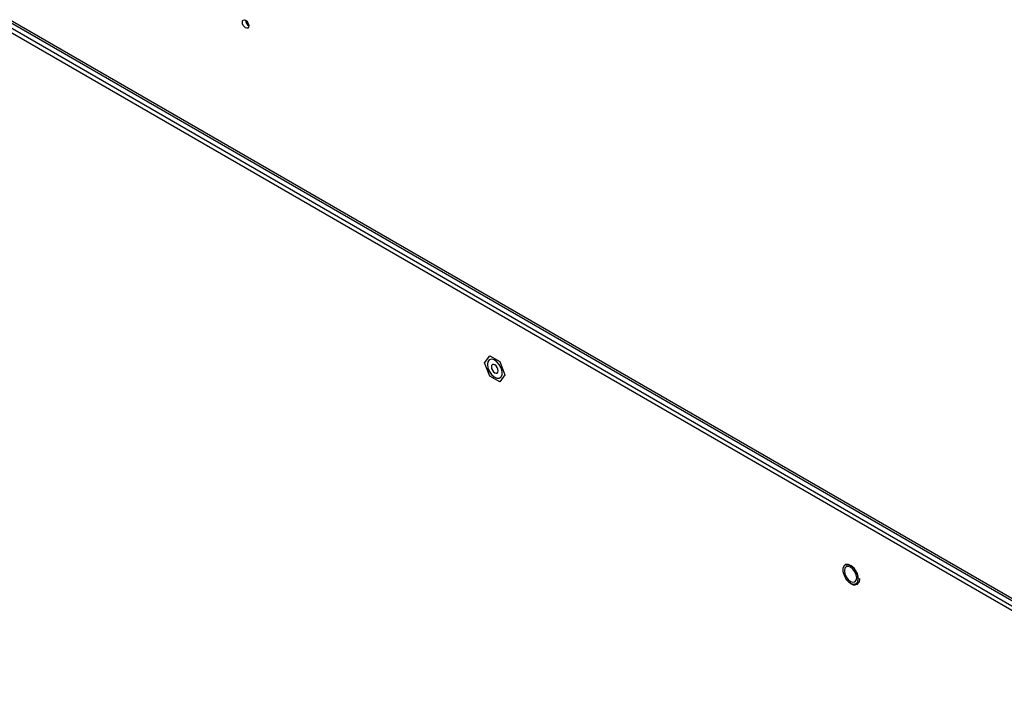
# Model space of a CAD drawing. Header units: millimetres. Extents: x 0 to 844, y -2 to 552.
# Tile 127 of 151: x 644 to 670, y 435 to 452. Entities that reach past the tile are written whole.
import ezdxf

# ---------------------------------------------------------------- set-up
doc = ezdxf.new("R2010")
doc.units = ezdxf.units.MM

msp = doc.modelspace()

# ---------------------------------------------------------------- linework, layer by layer
at = {"color": 7, "linetype": 'Continuous', "lineweight": 25}
for p, q in [((604.297, 475.211), (722.408, 407.027)), ((604.296, 475.15), (722.471, 406.929)), ((681.921, 430.086), (614.199, 469.181)), ((614.304, 469.242), (682.027, 430.147)), ((656.31, 443.401), (656.441, 443.587)), ((656.441, 443.064), (656.31, 443.401)), ((656.437, 443.483), (656.436, 443.483)), ((656.441, 443.587), (656.702, 443.436)), ((656.441, 443.587), (656.441, 443.587)), ((656.702, 443.436), (656.832, 443.099)), ((656.702, 443.436), (656.702, 443.436)), ((656.702, 442.913), (656.441, 443.064)), ((656.832, 443.099), (656.702, 442.913)), ((656.702, 442.913), (656.702, 442.913)), ((656.706, 443.016), (656.706, 443.017)), ((656.832, 443.099), (656.833, 443.099))]:
    msp.add_line(p, q, dxfattribs=at)
at = {"color": 8, "linetype": 'Continuous', "lineweight": 25}
msp.add_line((650.215, 452.135), (650.197, 452.124), dxfattribs=at)
at = {"color": 7, "linetype": 'Continuous', "lineweight": 25, "flags": 128}
for points in [[(650.05, 452.204), (650.056, 452.238), (650.074, 452.259), (650.102, 452.264), (650.134, 452.253), (650.166, 452.227), (650.193, 452.19), (650.212, 452.148), (650.218, 452.107), (650.212, 452.074), (650.193, 452.053), (650.166, 452.047), (650.134, 452.058), (650.102, 452.084), (650.074, 452.121), (650.056, 452.163), (650.05, 452.204)], [(650.156, 452.178), (650.152, 452.209), (650.145, 452.245)], [(656.38, 443.36), (656.393, 443.273), (656.43, 443.183), (656.486, 443.101), (656.554, 443.04), (656.624, 443.007), (656.687, 443.007), (656.734, 443.04), (656.759, 443.101), (656.759, 443.182), (656.734, 443.272), (656.687, 443.36), (656.624, 443.432), (656.554, 443.48), (656.486, 443.497), (656.43, 443.48), (656.393, 443.433), (656.38, 443.36)], [(656.381, 443.36), (656.393, 443.273), (656.43, 443.183), (656.486, 443.102), (656.554, 443.041), (656.623, 443.008), (656.686, 443.008), (656.733, 443.04), (656.759, 443.101), (656.759, 443.182), (656.733, 443.272), (656.686, 443.359), (656.623, 443.431), (656.554, 443.479), (656.486, 443.496), (656.43, 443.479), (656.393, 443.432), (656.381, 443.36)], [(656.381, 443.36), (656.394, 443.273), (656.431, 443.183), (656.486, 443.102), (656.554, 443.041), (656.624, 443.008), (656.686, 443.008), (656.706, 443.017)], [(656.483, 443.301), (656.49, 443.258), (656.509, 443.214), (656.538, 443.175), (656.571, 443.148), (656.605, 443.136), (656.634, 443.142), (656.653, 443.164), (656.66, 443.199), (656.653, 443.242), (656.634, 443.286), (656.605, 443.325), (656.571, 443.352), (656.538, 443.364), (656.509, 443.358), (656.49, 443.336), (656.483, 443.301)], [(665.964, 437.828), (665.951, 437.919), (665.912, 438.014), (665.853, 438.099), (665.783, 438.163), (665.709, 438.198), (665.643, 438.198), (665.594, 438.164), (665.567, 438.1), (665.567, 438.015), (665.594, 437.92), (665.643, 437.829), (665.709, 437.753), (665.783, 437.702), (665.853, 437.685), (665.912, 437.702), (665.951, 437.752), (665.964, 437.828)], [(665.964, 437.828), (665.95, 437.919), (665.912, 438.014), (665.853, 438.099), (665.782, 438.163), (665.709, 438.197), (665.643, 438.197), (665.594, 438.163), (665.567, 438.099), (665.567, 438.014), (665.594, 437.92), (665.643, 437.829), (665.709, 437.753), (665.782, 437.703), (665.853, 437.685), (665.912, 437.702), (665.95, 437.752), (665.964, 437.828)], [(665.923, 437.851), (665.911, 437.929), (665.876, 438.008), (665.825, 438.078), (665.764, 438.127), (665.703, 438.148), (665.651, 438.138), (665.617, 438.098), (665.605, 438.035), (665.617, 437.958), (665.651, 437.878), (665.703, 437.809), (665.764, 437.76), (665.825, 437.738), (665.876, 437.748), (665.911, 437.788), (665.923, 437.851)], [(665.964, 437.828), (665.951, 437.919), (665.912, 438.014), (665.853, 438.099), (665.783, 438.163), (665.709, 438.197), (665.644, 438.197), (665.623, 438.188)]]:
    msp.add_lwpolyline(points, dxfattribs=at)
at = {"color": 7, "linetype": 'Continuous', "lineweight": 25}
for centre, radius, start, end in [((650.319, 452.262), 0.183, 183.3017, 237.3523), ((656.506, 443.377), 0.127, 123.3896, 187.9226), ((665.832, 437.81), 0.133, 303.3905, 7.9219)]:
    msp.add_arc(centre, radius, start, end, dxfattribs=at)
for points, knots in [([(665.645, 438.173), (665.647, 438.175), (665.661, 438.19), (665.697, 438.192), (665.755, 438.176), (665.818, 438.133), (665.877, 438.067), (665.924, 437.987), (665.953, 437.906), (665.956, 437.859), (665.958, 437.837)], [0, 0, 0, 0, 0.030335, 0.179878, 0.312655, 0.453981, 0.594853, 0.736199, 0.877577, 1, 1, 1, 1]), ([(665.632, 437.841), (665.636, 437.834), (665.656, 437.798), (665.707, 437.745), (665.777, 437.692), (665.848, 437.668), (665.914, 437.673), (665.966, 437.708), (665.998, 437.765), (666.001, 437.813), (666.003, 437.837)], [0, 0, 0, 0, 0.036061, 0.179547, 0.323818, 0.469537, 0.59946, 0.737597, 0.871556, 1, 1, 1, 1])]:
    msp.add_open_spline(points, degree=3, knots=knots, dxfattribs=at)

doc.saveas('drawing.dxf')
